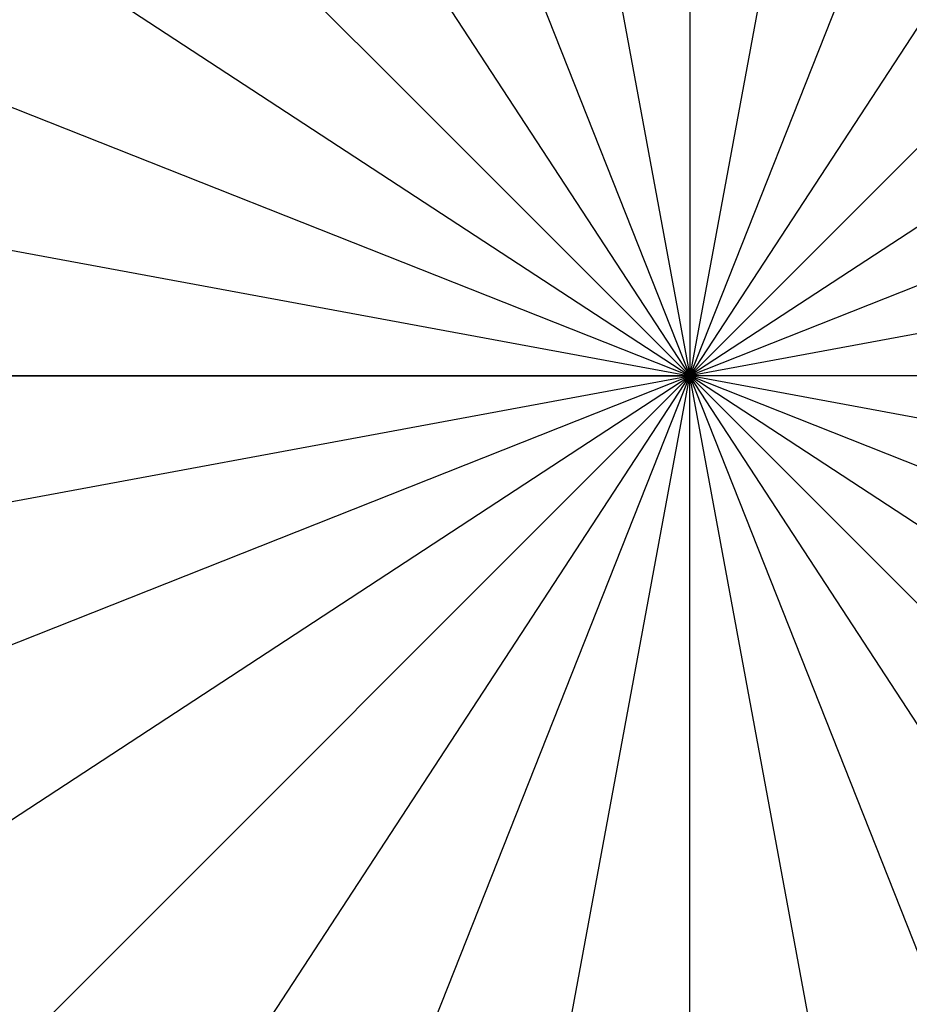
# Model space of a CAD drawing. Header units: millimetres. Extents: x -14 to 488, y -50 to 50.
# Tile 10 of 256: x 77 to 115, y -27 to 16. Entities that reach past the tile are written whole.
import ezdxf

# ---------------------------------------------------------------- set-up
doc = ezdxf.new("R2010")
doc.units = ezdxf.units.MM
doc.header["$MEASUREMENT"] = 0
doc.layers.add('Default', color=7, linetype='Continuous')

msp = doc.modelspace()

# ---------------------------------------------------------------- linework, layer by layer
at = {"layer": 'Default'}
for points in [[(105.871, 41.239, 0.007), (105.871, 0, 0)], [(105.871, 41.212, 1.207), (105.871, 0, 1.2)], [(98.372, 40.524, 1.207), (105.871, 0, 1.2)], [(113.37, 40.524, 1.207), (105.871, 0, 1.2)], [(90.701, 38.318, 1.207), (105.871, 0, 1.2)], [(121.04, 38.318, 1.207), (105.871, 0, 1.2)], [(83.319, 34.494, 1.207), (105.871, 0, 1.2)], [(128.422, 34.494, 1.207), (105.871, 0, 1.2)], [(76.729, 29.141, 1.207), (105.871, 0, 1.2)], [(135.012, 29.141, 1.207), (105.871, 0, 1.2)], [(71.377, 22.551, 1.207), (105.871, 0, 1.2)], [(140.365, 22.551, 1.207), (105.871, 0, 1.2)], [(66.459, 15.603, 1.265), (66.98, 15.396, 1.229), (67.552, 15.17, 1.207), (105.871, 0, 1.2)], [(144.189, 15.17, 1.207), (105.871, 0, 1.2)], [(65.347, 7.499, 1.207), (105.871, 0, 1.2)], [(146.394, 7.499, 1.207), (105.871, 0, 1.2)], [(64.632, 0, 0.007), (105.871, 0, 0)], [(105.871, 0, 1.2), (64.659, 0, 1.207)], [(65.347, -7.499, 1.207), (105.871, 0, 1.2)], [(67.552, -15.17, 1.207), (105.871, 0, 1.2)], [(71.377, -22.551, 1.207), (105.871, 0, 1.2)], [(76.729, -29.141, 1.207), (105.871, 0, 1.2)], [(83.319, -34.494, 1.207), (105.871, 0, 1.2)], [(90.701, -38.318, 1.207), (105.871, 0, 1.2)], [(98.372, -40.524, 1.207), (105.871, 0, 1.2)], [(147.082, 0, 1.207), (105.871, 0, 1.2)], [(147.109, 0, 0.007), (105.871, 0, 0)], [(146.394, -7.499, 1.207), (105.871, 0, 1.2)], [(144.189, -15.17, 1.207), (105.871, 0, 1.2)], [(140.365, -22.551, 1.207), (105.871, 0, 1.2)], [(135.012, -29.141, 1.207), (105.871, 0, 1.2)], [(128.422, -34.494, 1.207), (105.871, 0, 1.2)], [(121.04, -38.318, 1.207), (105.871, 0, 1.2)], [(113.37, -40.524, 1.207), (105.871, 0, 1.2)], [(105.871, -41.212, 1.207), (105.871, 0, 1.2)], [(105.871, -41.239, 0.007), (105.871, 0, 0)]]:
    msp.add_polyline3d(points, dxfattribs=at)

doc.saveas('drawing.dxf')
